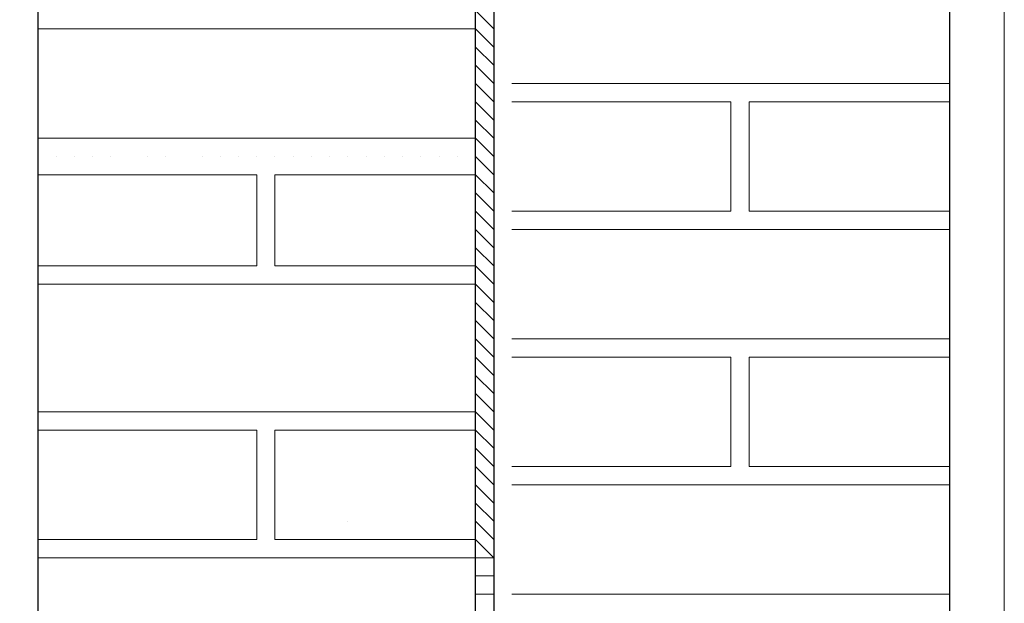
# Model space of a CAD drawing. Header units: metres. Extents: x 5.7 to 89.8, y 4 to 63.5.
# Tile 64 of 256: x 10.819 to 11.339, y 48.61 to 48.918. Entities that reach past the tile are written whole.
import ezdxf

# ---------------------------------------------------------------- set-up
doc = ezdxf.new("R2010")
doc.units = ezdxf.units.M
doc.header["$MEASUREMENT"] = 0
for name, color, linetype in [('PDF17_hatch-borshi', 7, 'Continuous'), ('PDF17_Isogam', 7, 'Continuous'), ('PDF17_Layer5', 7, 'Continuous'), ('PDF17_wall', 7, 'Continuous')]:
    doc.layers.add(name, color=color, linetype=linetype)

msp = doc.modelspace()

# ---------------------------------------------------------------- linework, layer by layer
at = {"layer": 'PDF17_hatch-borshi', "lineweight": 18}
for points in [[(11.06946, 48.91365), (11.05983, 48.92329), (10.95388, 48.92329), (10.95388, 48.98107), (11.05983, 48.98107), (11.06946, 48.97144)], [(10.82868, 48.91365), (11.05983, 48.91365), (11.06946, 48.90402)], [(10.84794, 48.91365), (10.84794, 48.91365)], [(10.8672, 48.91365), (10.8672, 48.91365)], [(10.88647, 48.91365), (10.88647, 48.91365)], [(10.96352, 48.91365), (10.96352, 48.91365)], [(10.97315, 48.91365), (10.97315, 48.91365)], [(10.97315, 48.91365), (10.97315, 48.91365)], [(10.98278, 48.91365), (10.98278, 48.91365)], [(10.99241, 48.91365), (10.99241, 48.91365)], [(11.00204, 48.91365), (11.00204, 48.91365)], [(11.04057, 48.91365), (11.04057, 48.91365)], [(11.05983, 48.90402), (11.06946, 48.89439)], [(11.05983, 48.89439), (11.06946, 48.88476)], [(11.05983, 48.88476), (11.06946, 48.87513)], [(11.07909, 48.88476), (11.31024, 48.88476)], [(11.09835, 48.88476), (11.09835, 48.88476)], [(11.11762, 48.88476), (11.11762, 48.88476)], [(11.11762, 48.88476), (11.11762, 48.88476)], [(11.19466, 48.88476), (11.19466, 48.88476)], [(11.22356, 48.88476), (11.22356, 48.88476)], [(11.26208, 48.88476), (11.26208, 48.88476)], [(11.28135, 48.88476), (11.28135, 48.88476)], [(11.29098, 48.88476), (11.29098, 48.88476)], [(11.29098, 48.88476), (11.29098, 48.88476)], [(11.05983, 48.87513), (11.06946, 48.8655)], [(11.07909, 48.87513), (11.19466, 48.87513), (11.19466, 48.81734), (11.07909, 48.81734)], [(11.07909, 48.87513), (11.07909, 48.87513)], [(11.08872, 48.87513), (11.08872, 48.87513)], [(11.09835, 48.87513), (11.09835, 48.87513)], [(11.09835, 48.87513), (11.09835, 48.87513)], [(11.09835, 48.87513), (11.09835, 48.87513)], [(11.10798, 48.87513), (11.10798, 48.87513)], [(11.10798, 48.87513), (11.10798, 48.87513)], [(11.12725, 48.87513), (11.12725, 48.87513)], [(11.12725, 48.87513), (11.12725, 48.87513)], [(11.12725, 48.87513), (11.12725, 48.87513)], [(11.15614, 48.87513), (11.15614, 48.87513)], [(11.15614, 48.87513), (11.15614, 48.87513)], [(11.16577, 48.87513), (11.16577, 48.87513)], [(11.1754, 48.87513), (11.1754, 48.87513)], [(11.1754, 48.87513), (11.1754, 48.87513)], [(11.19466, 48.87513), (11.19466, 48.87513)], [(11.19466, 48.87513), (11.19466, 48.87513)], [(11.31024, 48.81734), (11.2043, 48.81734), (11.2043, 48.87513), (11.31024, 48.87513)], [(11.2043, 48.87513), (11.2043, 48.87513)], [(11.22356, 48.87513), (11.22356, 48.87513)], [(11.22356, 48.87513), (11.22356, 48.87513)], [(11.23319, 48.87513), (11.23319, 48.87513)], [(11.23319, 48.87513), (11.23319, 48.87513)], [(11.23319, 48.87513), (11.23319, 48.87513)], [(11.24282, 48.87513), (11.24282, 48.87513)], [(11.24282, 48.87513), (11.24282, 48.87513)], [(11.25245, 48.87513), (11.25245, 48.87513)], [(11.26208, 48.87513), (11.26208, 48.87513)], [(11.26208, 48.87513), (11.26208, 48.87513)], [(11.26208, 48.87513), (11.26208, 48.87513)], [(11.27171, 48.87513), (11.27171, 48.87513)], [(11.27171, 48.87513), (11.27171, 48.87513)], [(11.28135, 48.87513), (11.28135, 48.87513)], [(11.29098, 48.87513), (11.29098, 48.87513)], [(11.29098, 48.87513), (11.29098, 48.87513)], [(11.30061, 48.87513), (11.30061, 48.87513)], [(11.05983, 48.8655), (11.06946, 48.85587)], [(11.19466, 48.8655), (11.19466, 48.8655)], [(11.19466, 48.8655), (11.19466, 48.8655)], [(11.2043, 48.8655), (11.2043, 48.8655)], [(10.82868, 48.85587), (11.05983, 48.85587), (11.06946, 48.84624)], [(10.85757, 48.85587), (10.85757, 48.85587)], [(10.8672, 48.85587), (10.8672, 48.85587)], [(10.92499, 48.85587), (10.92499, 48.85587)], [(10.96352, 48.85587), (10.96352, 48.85587)], [(10.99241, 48.85587), (10.99241, 48.85587)], [(11.04057, 48.85587), (11.04057, 48.85587)], [(11.19466, 48.85587), (11.19466, 48.85587)], [(10.82868, 48.84624), (10.82868, 48.84624)], [(10.82868, 48.84624), (10.82868, 48.84624)], [(10.83831, 48.84624), (10.83831, 48.84624)], [(10.83831, 48.84624), (10.83831, 48.84624)], [(10.84794, 48.84624), (10.84794, 48.84624)], [(10.85757, 48.84624), (10.85757, 48.84624)], [(10.8672, 48.84624), (10.8672, 48.84624)], [(10.8672, 48.84624), (10.8672, 48.84624)], [(10.8672, 48.84624), (10.8672, 48.84624)], [(10.88647, 48.84624), (10.88647, 48.84624)], [(10.88647, 48.84624), (10.88647, 48.84624)], [(10.8961, 48.84624), (10.8961, 48.84624)], [(10.91536, 48.84624), (10.91536, 48.84624)], [(10.91536, 48.84624), (10.91536, 48.84624)], [(10.92499, 48.84624), (10.92499, 48.84624)], [(10.93462, 48.84624), (10.93462, 48.84624)], [(10.93462, 48.84624), (10.93462, 48.84624)], [(10.94425, 48.84624), (10.94425, 48.84624)], [(10.95388, 48.84624), (10.95388, 48.84624)], [(10.96352, 48.84624), (10.96352, 48.84624)], [(10.96352, 48.84624), (10.96352, 48.84624)], [(10.97315, 48.84624), (10.97315, 48.84624)], [(10.97315, 48.84624), (10.97315, 48.84624)], [(10.97315, 48.84624), (10.97315, 48.84624)], [(10.98278, 48.84624), (10.98278, 48.84624)], [(10.98278, 48.84624), (10.98278, 48.84624)], [(10.99241, 48.84624), (10.99241, 48.84624)], [(10.99241, 48.84624), (10.99241, 48.84624)], [(10.99241, 48.84624), (10.99241, 48.84624)], [(11.00204, 48.84624), (11.00204, 48.84624)], [(11.00204, 48.84624), (11.00204, 48.84624)], [(11.00204, 48.84624), (11.00204, 48.84624)], [(11.01167, 48.84624), (11.01167, 48.84624)], [(11.0213, 48.84624), (11.0213, 48.84624)], [(11.0213, 48.84624), (11.0213, 48.84624)], [(11.0213, 48.84624), (11.0213, 48.84624)], [(11.03093, 48.84624), (11.03093, 48.84624)], [(11.04057, 48.84624), (11.04057, 48.84624)], [(11.0502, 48.84624), (11.0502, 48.84624)], [(11.0502, 48.84624), (11.0502, 48.84624)], [(11.05983, 48.84624), (11.06946, 48.8366)], [(11.19466, 48.84624), (11.19466, 48.84624)], [(11.19466, 48.84624), (11.19466, 48.84624)], [(11.19466, 48.84624), (11.19466, 48.84624)], [(11.2043, 48.84624), (11.2043, 48.84624)], [(10.82868, 48.78845), (10.94425, 48.78845), (10.94425, 48.8366), (10.82868, 48.8366)], [(10.94425, 48.8366), (10.94425, 48.8366)], [(11.06946, 48.77882), (11.05983, 48.78845), (10.95388, 48.78845), (10.95388, 48.8366), (11.05983, 48.8366), (11.06946, 48.82697)], [(11.19466, 48.8366), (11.19466, 48.8366)], [(11.2043, 48.8366), (11.2043, 48.8366)], [(10.95388, 48.82697), (10.95388, 48.82697)], [(10.95388, 48.82697), (10.95388, 48.82697)], [(11.05983, 48.82697), (11.06946, 48.81734)], [(11.19466, 48.82697), (11.19466, 48.82697)], [(10.94425, 48.81734), (10.94425, 48.81734)], [(10.95388, 48.81734), (10.95388, 48.81734)], [(11.05983, 48.81734), (11.06946, 48.80771)], [(11.09835, 48.81734), (11.09835, 48.81734)], [(11.10798, 48.81734), (11.10798, 48.81734)], [(11.11762, 48.81734), (11.11762, 48.81734)], [(11.11762, 48.81734), (11.11762, 48.81734)], [(11.13688, 48.81734), (11.13688, 48.81734)], [(11.14651, 48.81734), (11.14651, 48.81734)], [(11.14651, 48.81734), (11.14651, 48.81734)], [(11.16577, 48.81734), (11.16577, 48.81734)], [(11.18503, 48.81734), (11.18503, 48.81734)], [(11.19466, 48.81734), (11.19466, 48.81734)], [(11.23319, 48.81734), (11.23319, 48.81734)], [(11.26208, 48.81734), (11.26208, 48.81734)], [(11.28135, 48.81734), (11.28135, 48.81734)], [(11.28135, 48.81734), (11.28135, 48.81734)], [(11.29098, 48.81734), (11.29098, 48.81734)], [(11.29098, 48.81734), (11.29098, 48.81734)], [(11.30061, 48.81734), (11.30061, 48.81734)], [(11.31024, 48.81734), (11.31024, 48.81734)], [(10.94425, 48.80771), (10.94425, 48.80771)], [(11.05983, 48.80771), (11.06946, 48.79808)], [(11.31024, 48.80771), (11.07909, 48.80771)], [(11.08872, 48.80771), (11.08872, 48.80771)], [(11.08872, 48.80771), (11.08872, 48.80771)], [(11.09835, 48.80771), (11.09835, 48.80771)], [(11.09835, 48.80771), (11.09835, 48.80771)], [(11.09835, 48.80771), (11.09835, 48.80771)], [(11.10798, 48.80771), (11.10798, 48.80771)], [(11.11762, 48.80771), (11.11762, 48.80771)], [(11.12725, 48.80771), (11.12725, 48.80771)], [(11.12725, 48.80771), (11.12725, 48.80771)], [(11.14651, 48.80771), (11.14651, 48.80771)], [(11.15614, 48.80771), (11.15614, 48.80771)], [(11.16577, 48.80771), (11.16577, 48.80771)], [(11.1754, 48.80771), (11.1754, 48.80771)], [(11.1754, 48.80771), (11.1754, 48.80771)], [(11.19466, 48.80771), (11.19466, 48.80771)], [(11.2043, 48.80771), (11.2043, 48.80771)], [(11.2043, 48.80771), (11.2043, 48.80771)], [(11.22356, 48.80771), (11.22356, 48.80771)], [(11.22356, 48.80771), (11.22356, 48.80771)], [(11.23319, 48.80771), (11.23319, 48.80771)], [(11.23319, 48.80771), (11.23319, 48.80771)], [(11.24282, 48.80771), (11.24282, 48.80771)], [(11.24282, 48.80771), (11.24282, 48.80771)], [(11.25245, 48.80771), (11.25245, 48.80771)], [(11.25245, 48.80771), (11.25245, 48.80771)], [(11.26208, 48.80771), (11.26208, 48.80771)], [(11.26208, 48.80771), (11.26208, 48.80771)], [(11.27171, 48.80771), (11.27171, 48.80771)], [(11.27171, 48.80771), (11.27171, 48.80771)], [(11.29098, 48.80771), (11.29098, 48.80771)], [(11.30061, 48.80771), (11.30061, 48.80771)], [(11.31024, 48.80771), (11.31024, 48.80771)], [(10.94425, 48.79808), (10.94425, 48.79808)], [(10.95388, 48.79808), (10.95388, 48.79808)], [(11.05983, 48.79808), (11.06946, 48.78845)], [(10.82868, 48.78845), (10.82868, 48.78845)], [(10.85757, 48.78845), (10.85757, 48.78845)], [(10.85757, 48.78845), (10.85757, 48.78845)], [(10.8672, 48.78845), (10.8672, 48.78845)], [(10.87684, 48.78845), (10.87684, 48.78845)], [(10.87684, 48.78845), (10.87684, 48.78845)], [(10.8961, 48.78845), (10.8961, 48.78845)], [(10.92499, 48.78845), (10.92499, 48.78845)], [(10.94425, 48.78845), (10.94425, 48.78845)], [(10.94425, 48.78845), (10.94425, 48.78845)], [(10.95388, 48.78845), (10.95388, 48.78845)], [(10.99241, 48.78845), (10.99241, 48.78845)], [(11.03093, 48.78845), (11.03093, 48.78845)], [(11.03093, 48.78845), (11.03093, 48.78845)], [(11.04057, 48.78845), (11.04057, 48.78845)], [(11.0502, 48.78845), (11.0502, 48.78845)], [(10.82868, 48.77882), (11.05983, 48.77882), (11.06946, 48.76919)], [(10.82868, 48.77882), (10.82868, 48.77882)], [(10.82868, 48.77882), (10.82868, 48.77882)], [(10.84794, 48.77882), (10.84794, 48.77882)], [(10.84794, 48.77882), (10.84794, 48.77882)], [(10.85757, 48.77882), (10.85757, 48.77882)], [(10.8672, 48.77882), (10.8672, 48.77882)], [(10.8672, 48.77882), (10.8672, 48.77882)], [(10.88647, 48.77882), (10.88647, 48.77882)], [(10.88647, 48.77882), (10.88647, 48.77882)], [(10.8961, 48.77882), (10.8961, 48.77882)], [(10.90573, 48.77882), (10.90573, 48.77882)], [(10.91536, 48.77882), (10.91536, 48.77882)], [(10.93462, 48.77882), (10.93462, 48.77882)], [(10.93462, 48.77882), (10.93462, 48.77882)], [(10.93462, 48.77882), (10.93462, 48.77882)], [(10.95388, 48.77882), (10.95388, 48.77882)], [(10.96352, 48.77882), (10.96352, 48.77882)], [(10.96352, 48.77882), (10.96352, 48.77882)], [(10.97315, 48.77882), (10.97315, 48.77882)], [(10.97315, 48.77882), (10.97315, 48.77882)], [(10.98278, 48.77882), (10.98278, 48.77882)], [(10.98278, 48.77882), (10.98278, 48.77882)], [(10.99241, 48.77882), (10.99241, 48.77882)], [(10.99241, 48.77882), (10.99241, 48.77882)], [(11.00204, 48.77882), (11.00204, 48.77882)], [(11.00204, 48.77882), (11.00204, 48.77882)], [(11.00204, 48.77882), (11.00204, 48.77882)], [(11.01167, 48.77882), (11.01167, 48.77882)], [(11.0213, 48.77882), (11.0213, 48.77882)], [(11.0213, 48.77882), (11.0213, 48.77882)], [(11.0213, 48.77882), (11.0213, 48.77882)], [(11.04057, 48.77882), (11.04057, 48.77882)], [(11.04057, 48.77882), (11.04057, 48.77882)], [(11.0502, 48.77882), (11.0502, 48.77882)], [(11.05983, 48.76919), (11.06946, 48.75956)], [(11.05983, 48.75956), (11.06946, 48.74992)], [(11.05983, 48.74992), (11.06946, 48.74029)], [(11.07909, 48.74992), (11.31024, 48.74992)], [(11.09835, 48.74992), (11.09835, 48.74992)], [(11.10798, 48.74992), (11.10798, 48.74992)], [(11.11762, 48.74992), (11.11762, 48.74992)], [(11.11762, 48.74992), (11.11762, 48.74992)], [(11.19466, 48.74992), (11.19466, 48.74992)], [(11.22356, 48.74992), (11.22356, 48.74992)], [(11.26208, 48.74992), (11.26208, 48.74992)], [(11.28135, 48.74992), (11.28135, 48.74992)], [(11.29098, 48.74992), (11.29098, 48.74992)], [(11.29098, 48.74992), (11.29098, 48.74992)], [(11.05983, 48.74029), (11.06946, 48.73066)], [(11.07909, 48.74029), (11.19466, 48.74029), (11.19466, 48.68251), (11.07909, 48.68251)], [(11.07909, 48.74029), (11.07909, 48.74029)], [(11.08872, 48.74029), (11.08872, 48.74029)], [(11.09835, 48.74029), (11.09835, 48.74029)], [(11.09835, 48.74029), (11.09835, 48.74029)], [(11.09835, 48.74029), (11.09835, 48.74029)], [(11.10798, 48.74029), (11.10798, 48.74029)], [(11.12725, 48.74029), (11.12725, 48.74029)], [(11.12725, 48.74029), (11.12725, 48.74029)], [(11.12725, 48.74029), (11.12725, 48.74029)], [(11.15614, 48.74029), (11.15614, 48.74029)], [(11.15614, 48.74029), (11.15614, 48.74029)], [(11.16577, 48.74029), (11.16577, 48.74029)], [(11.1754, 48.74029), (11.1754, 48.74029)], [(11.1754, 48.74029), (11.1754, 48.74029)], [(11.19466, 48.74029), (11.19466, 48.74029)], [(11.19466, 48.74029), (11.19466, 48.74029)], [(11.31024, 48.68251), (11.2043, 48.68251), (11.2043, 48.74029), (11.31024, 48.74029)], [(11.2043, 48.74029), (11.2043, 48.74029)], [(11.22356, 48.74029), (11.22356, 48.74029)], [(11.22356, 48.74029), (11.22356, 48.74029)], [(11.23319, 48.74029), (11.23319, 48.74029)], [(11.23319, 48.74029), (11.23319, 48.74029)], [(11.23319, 48.74029), (11.23319, 48.74029)], [(11.24282, 48.74029), (11.24282, 48.74029)], [(11.24282, 48.74029), (11.24282, 48.74029)], [(11.25245, 48.74029), (11.25245, 48.74029)], [(11.26208, 48.74029), (11.26208, 48.74029)], [(11.26208, 48.74029), (11.26208, 48.74029)], [(11.26208, 48.74029), (11.26208, 48.74029)], [(11.27171, 48.74029), (11.27171, 48.74029)], [(11.27171, 48.74029), (11.27171, 48.74029)], [(11.29098, 48.74029), (11.29098, 48.74029)], [(11.29098, 48.74029), (11.29098, 48.74029)], [(11.30061, 48.74029), (11.30061, 48.74029)], [(11.05983, 48.73066), (11.06946, 48.72103)], [(11.19466, 48.73066), (11.19466, 48.73066)], [(11.19466, 48.73066), (11.19466, 48.73066)], [(11.2043, 48.73066), (11.2043, 48.73066)], [(11.05983, 48.72103), (11.06946, 48.7114)], [(11.19466, 48.72103), (11.19466, 48.72103)], [(11.19466, 48.72103), (11.19466, 48.72103)], [(10.82868, 48.7114), (11.05983, 48.7114), (11.06946, 48.70177)], [(10.82868, 48.7114), (10.82868, 48.7114)], [(10.83831, 48.7114), (10.83831, 48.7114)], [(10.84794, 48.7114), (10.84794, 48.7114)], [(10.85757, 48.7114), (10.85757, 48.7114)], [(10.85757, 48.7114), (10.85757, 48.7114)], [(10.8672, 48.7114), (10.8672, 48.7114)], [(10.8672, 48.7114), (10.8672, 48.7114)], [(10.88647, 48.7114), (10.88647, 48.7114)], [(10.88647, 48.7114), (10.88647, 48.7114)], [(10.91536, 48.7114), (10.91536, 48.7114)], [(10.91536, 48.7114), (10.91536, 48.7114)], [(10.92499, 48.7114), (10.92499, 48.7114)], [(10.93462, 48.7114), (10.93462, 48.7114)], [(10.94425, 48.7114), (10.94425, 48.7114)], [(10.95388, 48.7114), (10.95388, 48.7114)], [(10.96352, 48.7114), (10.96352, 48.7114)], [(10.97315, 48.7114), (10.97315, 48.7114)], [(10.98278, 48.7114), (10.98278, 48.7114)], [(10.99241, 48.7114), (10.99241, 48.7114)], [(10.99241, 48.7114), (10.99241, 48.7114)], [(10.99241, 48.7114), (10.99241, 48.7114)], [(11.00204, 48.7114), (11.00204, 48.7114)], [(11.00204, 48.7114), (11.00204, 48.7114)], [(11.01167, 48.7114), (11.01167, 48.7114)], [(11.0213, 48.7114), (11.0213, 48.7114)], [(11.0213, 48.7114), (11.0213, 48.7114)], [(11.0213, 48.7114), (11.0213, 48.7114)], [(11.03093, 48.7114), (11.03093, 48.7114)], [(11.04057, 48.7114), (11.04057, 48.7114)], [(11.0502, 48.7114), (11.0502, 48.7114)], [(11.0502, 48.7114), (11.0502, 48.7114)], [(11.19466, 48.7114), (11.19466, 48.7114)], [(11.19466, 48.7114), (11.19466, 48.7114)], [(11.2043, 48.7114), (11.2043, 48.7114)], [(10.82868, 48.63435), (11.05983, 48.63435), (11.06946, 48.63435), (11.05983, 48.64398), (10.95388, 48.64398), (10.95388, 48.70177), (11.05983, 48.70177), (11.06946, 48.69214)], [(10.82868, 48.64398), (10.94425, 48.64398), (10.94425, 48.70177), (10.82868, 48.70177)], [(10.82868, 48.70177), (10.82868, 48.70177)], [(10.83831, 48.70177), (10.83831, 48.70177)], [(10.8672, 48.70177), (10.8672, 48.70177)], [(10.8672, 48.70177), (10.8672, 48.70177)], [(10.8961, 48.70177), (10.8961, 48.70177)], [(10.93462, 48.70177), (10.93462, 48.70177)], [(10.94425, 48.70177), (10.94425, 48.70177)], [(10.96352, 48.70177), (10.96352, 48.70177)], [(10.96352, 48.70177), (10.96352, 48.70177)], [(10.97315, 48.70177), (10.97315, 48.70177)], [(10.97315, 48.70177), (10.97315, 48.70177)], [(10.98278, 48.70177), (10.98278, 48.70177)], [(11.00204, 48.70177), (11.00204, 48.70177)], [(11.04057, 48.70177), (11.04057, 48.70177)], [(11.19466, 48.70177), (11.19466, 48.70177)], [(10.95388, 48.69214), (10.95388, 48.69214)], [(11.05983, 48.69214), (11.06946, 48.68251)], [(11.19466, 48.69214), (11.19466, 48.69214)], [(10.94425, 48.68251), (10.94425, 48.68251)], [(10.95388, 48.68251), (10.95388, 48.68251)], [(10.95388, 48.68251), (10.95388, 48.68251)], [(11.05983, 48.68251), (11.06946, 48.67287)], [(11.09835, 48.68251), (11.09835, 48.68251)], [(11.09835, 48.68251), (11.09835, 48.68251)], [(11.09835, 48.68251), (11.09835, 48.68251)], [(11.10798, 48.68251), (11.10798, 48.68251)], [(11.11762, 48.68251), (11.11762, 48.68251)], [(11.11762, 48.68251), (11.11762, 48.68251)], [(11.11762, 48.68251), (11.11762, 48.68251)], [(11.12725, 48.68251), (11.12725, 48.68251)], [(11.13688, 48.68251), (11.13688, 48.68251)], [(11.14651, 48.68251), (11.14651, 48.68251)], [(11.14651, 48.68251), (11.14651, 48.68251)], [(11.14651, 48.68251), (11.14651, 48.68251)], [(11.16577, 48.68251), (11.16577, 48.68251)], [(11.16577, 48.68251), (11.16577, 48.68251)], [(11.1754, 48.68251), (11.1754, 48.68251)], [(11.18503, 48.68251), (11.18503, 48.68251)], [(11.19466, 48.68251), (11.19466, 48.68251)], [(11.2043, 48.68251), (11.2043, 48.68251)], [(11.22356, 48.68251), (11.22356, 48.68251)], [(11.23319, 48.68251), (11.23319, 48.68251)], [(11.25245, 48.68251), (11.25245, 48.68251)], [(11.26208, 48.68251), (11.26208, 48.68251)], [(11.28135, 48.68251), (11.28135, 48.68251)], [(11.28135, 48.68251), (11.28135, 48.68251)], [(11.29098, 48.68251), (11.29098, 48.68251)], [(11.29098, 48.68251), (11.29098, 48.68251)], [(11.30061, 48.68251), (11.30061, 48.68251)], [(11.31024, 48.68251), (11.31024, 48.68251)], [(11.05983, 48.67287), (11.06946, 48.66324)], [(11.31024, 48.67287), (11.07909, 48.67287)], [(11.08872, 48.67287), (11.08872, 48.67287)], [(11.08872, 48.67287), (11.08872, 48.67287)], [(11.09835, 48.67287), (11.09835, 48.67287)], [(11.09835, 48.67287), (11.09835, 48.67287)], [(11.10798, 48.67287), (11.10798, 48.67287)], [(11.12725, 48.67287), (11.12725, 48.67287)], [(11.15614, 48.67287), (11.15614, 48.67287)], [(11.16577, 48.67287), (11.16577, 48.67287)], [(11.1754, 48.67287), (11.1754, 48.67287)], [(11.19466, 48.67287), (11.19466, 48.67287)], [(11.2043, 48.67287), (11.2043, 48.67287)], [(11.22356, 48.67287), (11.22356, 48.67287)], [(11.23319, 48.67287), (11.23319, 48.67287)], [(11.23319, 48.67287), (11.23319, 48.67287)], [(11.24282, 48.67287), (11.24282, 48.67287)], [(11.24282, 48.67287), (11.24282, 48.67287)], [(11.25245, 48.67287), (11.25245, 48.67287)], [(11.26208, 48.67287), (11.26208, 48.67287)], [(11.26208, 48.67287), (11.26208, 48.67287)], [(11.27171, 48.67287), (11.27171, 48.67287)], [(11.27171, 48.67287), (11.27171, 48.67287)], [(11.29098, 48.67287), (11.29098, 48.67287)], [(11.30061, 48.67287), (11.30061, 48.67287)], [(11.31024, 48.67287), (11.31024, 48.67287)], [(10.94425, 48.66324), (10.94425, 48.66324)], [(11.05983, 48.66324), (11.06946, 48.65361)], [(10.94425, 48.65361), (10.94425, 48.65361)], [(10.94425, 48.65361), (10.94425, 48.65361)], [(10.94425, 48.65361), (10.94425, 48.65361)], [(10.95388, 48.65361), (10.95388, 48.65361)], [(10.95388, 48.65361), (10.95388, 48.65361)], [(10.99241, 48.65361), (10.99241, 48.65361)], [(11.05983, 48.65361), (11.06946, 48.64398)], [(10.82868, 48.64398), (10.82868, 48.64398)], [(10.82868, 48.64398), (10.82868, 48.64398)], [(10.82868, 48.64398), (10.82868, 48.64398)], [(10.84794, 48.64398), (10.84794, 48.64398)], [(10.84794, 48.64398), (10.84794, 48.64398)], [(10.85757, 48.64398), (10.85757, 48.64398)], [(10.85757, 48.64398), (10.85757, 48.64398)], [(10.85757, 48.64398), (10.85757, 48.64398)], [(10.8672, 48.64398), (10.8672, 48.64398)], [(10.8672, 48.64398), (10.8672, 48.64398)], [(10.8672, 48.64398), (10.8672, 48.64398)], [(10.87684, 48.64398), (10.87684, 48.64398)], [(10.87684, 48.64398), (10.87684, 48.64398)], [(10.88647, 48.64398), (10.88647, 48.64398)], [(10.88647, 48.64398), (10.88647, 48.64398)], [(10.8961, 48.64398), (10.8961, 48.64398)], [(10.8961, 48.64398), (10.8961, 48.64398)], [(10.90573, 48.64398), (10.90573, 48.64398)], [(10.91536, 48.64398), (10.91536, 48.64398)], [(10.92499, 48.64398), (10.92499, 48.64398)], [(10.93462, 48.64398), (10.93462, 48.64398)], [(10.93462, 48.64398), (10.93462, 48.64398)], [(10.93462, 48.64398), (10.93462, 48.64398)], [(10.95388, 48.64398), (10.95388, 48.64398)], [(10.96352, 48.64398), (10.96352, 48.64398)], [(10.97315, 48.64398), (10.97315, 48.64398)], [(10.98278, 48.64398), (10.98278, 48.64398)], [(10.99241, 48.64398), (10.99241, 48.64398)], [(10.99241, 48.64398), (10.99241, 48.64398)], [(10.99241, 48.64398), (10.99241, 48.64398)], [(11.00204, 48.64398), (11.00204, 48.64398)], [(11.00204, 48.64398), (11.00204, 48.64398)], [(11.00204, 48.64398), (11.00204, 48.64398)], [(11.01167, 48.64398), (11.01167, 48.64398)], [(11.0213, 48.64398), (11.0213, 48.64398)], [(11.0213, 48.64398), (11.0213, 48.64398)], [(11.0213, 48.64398), (11.0213, 48.64398)], [(11.03093, 48.64398), (11.03093, 48.64398)], [(11.03093, 48.64398), (11.03093, 48.64398)], [(11.04057, 48.64398), (11.04057, 48.64398)], [(11.04057, 48.64398), (11.04057, 48.64398)], [(11.04057, 48.64398), (11.04057, 48.64398)], [(11.0502, 48.64398), (11.0502, 48.64398)], [(11.0502, 48.64398), (11.0502, 48.64398)], [(10.96352, 48.63435), (10.96352, 48.63435)], [(10.97315, 48.63435), (10.97315, 48.63435)], [(10.98278, 48.63435), (10.98278, 48.63435)], [(11.04057, 48.63435), (11.04057, 48.63435)], [(11.05983, 48.62472), (11.06946, 48.62472)], [(11.05983, 48.61509), (11.06946, 48.61509)], [(11.07909, 48.61509), (11.31024, 48.61509)], [(11.09835, 48.61509), (11.09835, 48.61509)], [(11.09835, 48.61509), (11.09835, 48.61509)], [(11.10798, 48.61509), (11.10798, 48.61509)], [(11.11762, 48.61509), (11.11762, 48.61509)], [(11.11762, 48.61509), (11.11762, 48.61509)], [(11.19466, 48.61509), (11.19466, 48.61509)], [(11.22356, 48.61509), (11.22356, 48.61509)], [(11.26208, 48.61509), (11.26208, 48.61509)], [(11.27171, 48.61509), (11.27171, 48.61509)], [(11.28135, 48.61509), (11.28135, 48.61509)], [(11.29098, 48.61509), (11.29098, 48.61509)], [(11.29098, 48.61509), (11.29098, 48.61509)]]:
    msp.add_lwpolyline(points, dxfattribs=at)
at = {"layer": 'PDF17_Isogam', "lineweight": 13}
msp.add_lwpolyline([(11.06946, 49.7612), (10.81905, 49.7612), (10.81905, 49.53005), (10.81905, 49.75157), (11.06946, 49.75157), (11.06946, 45.38864), (11.05983, 45.38864)], dxfattribs=at)
at = {"layer": 'PDF17_Isogam', "transparency": 33554559}
for points in [[(11.06946, 48.88476), (11.06946, 48.8366), (11.06946, 48.8366)], [(11.06946, 48.8366), (11.06946, 48.8366), (11.06946, 48.88476)], [(11.06946, 48.81734), (11.06946, 48.76919), (11.06946, 48.76919)], [(11.06946, 48.76919), (11.06946, 48.76919), (11.06946, 48.81734)], [(11.06946, 48.74029), (11.06946, 48.69214), (11.06946, 48.69214)], [(11.06946, 48.69214), (11.06946, 48.69214), (11.06946, 48.74029)], [(11.06946, 48.66324), (11.06946, 48.61509), (11.06946, 48.61509)], [(11.06946, 48.61509), (11.06946, 48.61509), (11.06946, 48.66324)]]:
    msp.add_solid(points, dxfattribs=at)
at = {"layer": 'PDF17_Layer5', "lineweight": 13}
msp.add_lwpolyline([(11.33913, 51.14809), (11.33913, 45.8702)], dxfattribs=at)
at = {"layer": 'PDF17_wall', "lineweight": 30}
for points in [[(11.06946, 51.35998), (11.06946, 45.38864)], [(11.31024, 51.35998), (11.31024, 45.38864)], [(11.05983, 45.38864), (11.05983, 49.75157), (10.82868, 49.75157), (10.82868, 45.38864)]]:
    msp.add_lwpolyline(points, dxfattribs=at)

doc.saveas('drawing.dxf')
